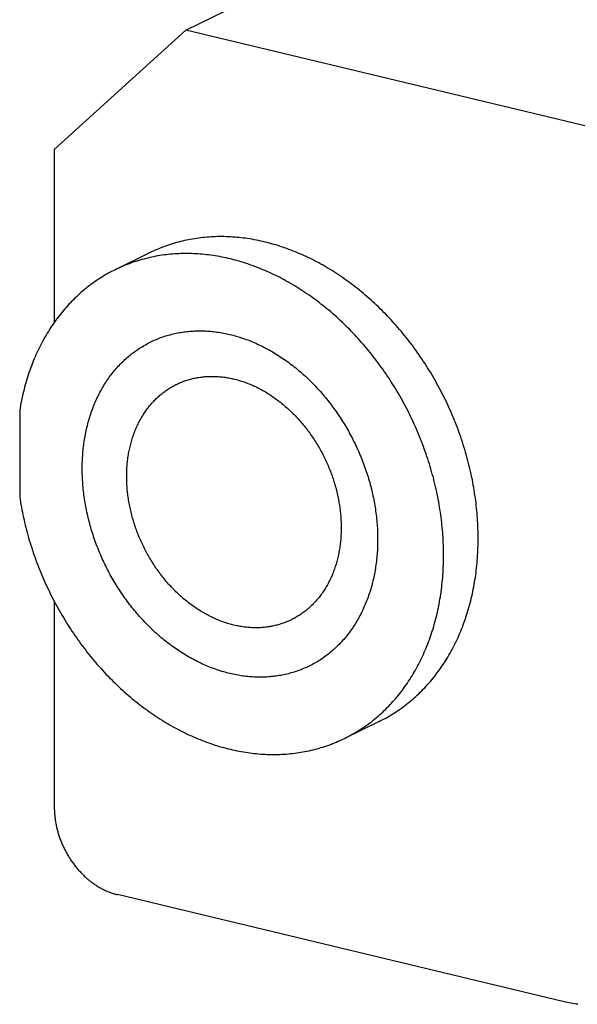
# Model space of a CAD drawing. Header units: inches. Extents: x 0 to 7.33, y -0.04 to 5.67.
# Tile 5 of 12: x 0.87 to 1.3, y 3.31 to 4.08. Entities that reach past the tile are written whole.
import ezdxf

# ---------------------------------------------------------------- set-up
doc = ezdxf.new("R2010")
doc.units = ezdxf.units.IN
doc.header["$LTSCALE"] = 0.403333
doc.header["$MEASUREMENT"] = 0
doc.layers.get('0').update_dxf_attribs({"linetype": 'CONTINUOUS'})

msp = doc.modelspace()

# ---------------------------------------------------------------- linework, layer by layer
at = {"color": 7, "linetype": 'Continuous'}
for p, q in [((0.99739, 4.07121), (1.16545, 4.1533)), ((0.99739, 4.07121), (0.895, 3.97827)), ((1.31277, 3.99568), (0.99739, 4.07121)), ((0.895, 3.97827), (0.895, 3.84366)), ((0.96965, 3.89797), (0.94232, 3.88462)), ((0.86804, 3.77521), (0.86804, 3.7077)), ((0.895, 3.62634), (0.895, 3.46614)), ((1.14801, 3.5328), (1.12105, 3.51964)), ((1.29229, 3.31461), (0.94415, 3.39799))]:
    msp.add_line(p, q, dxfattribs=at)
for points in [[(1.14615, 3.85703), (1.14471, 3.85839), (1.14325, 3.85974), (1.14178, 3.86106), (1.14031, 3.86238), (1.13883, 3.86368), (1.13734, 3.86496), (1.13584, 3.86623), (1.13433, 3.86748), (1.13282, 3.86871), (1.13129, 3.86993), (1.12976, 3.87114), (1.12823, 3.87233), (1.12668, 3.8735), (1.12513, 3.87465), (1.12357, 3.87579), (1.12201, 3.87691), (1.12044, 3.87802), (1.11886, 3.87911), (1.11727, 3.88018), (1.11568, 3.88123), (1.11409, 3.88227), (1.11248, 3.88329), (1.11088, 3.88429), (1.10926, 3.88528), (1.10765, 3.88625), (1.10602, 3.8872), (1.10439, 3.88813), (1.10276, 3.88904), (1.10112, 3.88994), (1.09948, 3.89082), (1.09784, 3.89168), (1.09619, 3.89252), (1.09453, 3.89334), (1.09287, 3.89414), (1.09121, 3.89493), (1.08955, 3.8957), (1.08788, 3.89645), (1.08621, 3.89718), (1.08454, 3.89789), (1.08286, 3.89858), (1.08118, 3.89925), (1.0795, 3.89991), (1.07782, 3.90054), (1.07613, 3.90116), (1.07444, 3.90175), (1.07276, 3.90233), (1.07107, 3.90289), (1.06937, 3.90342), (1.06768, 3.90394), (1.06599, 3.90444), (1.06429, 3.90492), (1.0626, 3.90538), (1.0609, 3.90582), (1.05921, 3.90624), (1.05751, 3.90664), (1.05582, 3.90702), (1.05412, 3.90738), (1.05243, 3.90773), (1.05074, 3.90805), (1.04904, 3.90835), (1.04735, 3.90863), (1.04566, 3.90889), (1.04397, 3.90913), (1.04228, 3.90935), (1.0406, 3.90955), (1.03891, 3.90973), (1.03723, 3.90989), (1.03555, 3.91003), (1.03387, 3.91015), (1.0322, 3.91025), (1.03053, 3.91033), (1.02886, 3.91039), (1.02719, 3.91043), (1.02553, 3.91045), (1.02387, 3.91045), (1.02221, 3.91043), (1.02056, 3.91038), (1.01891, 3.91032), (1.01727, 3.91024), (1.01563, 3.91014), (1.014, 3.91001), (1.01236, 3.90987), (1.01074, 3.90971), (1.00912, 3.90952), (1.0075, 3.90932), (1.00589, 3.9091), (1.00429, 3.90885), (1.00269, 3.90859), (1.0011, 3.90831), (0.99951, 3.908), (0.99793, 3.90768), (0.99635, 3.90734), (0.99479, 3.90697), (0.99322, 3.90659), (0.99167, 3.90618), (0.99012, 3.90576), (0.98858, 3.90532), (0.98705, 3.90486), (0.98552, 3.90437), (0.984, 3.90387), (0.98249, 3.90335), (0.98099, 3.90281), (0.9795, 3.90225), (0.97801, 3.90167), (0.97653, 3.90107), (0.97506, 3.90045), (0.9736, 3.89982), (0.97215, 3.89916), (0.97071, 3.89848), (0.96965, 3.89797)], [(1.1192, 3.84386), (1.11775, 3.84522), (1.11629, 3.84657), (1.11483, 3.8479), (1.11335, 3.84921), (1.11187, 3.85051), (1.11038, 3.85179), (1.10888, 3.85306), (1.10737, 3.85431), (1.10586, 3.85555), (1.10434, 3.85677), (1.10281, 3.85797), (1.10127, 3.85916), (1.09972, 3.86033), (1.09817, 3.86149), (1.09661, 3.86262), (1.09505, 3.86375), (1.09348, 3.86485), (1.0919, 3.86594), (1.09031, 3.86701), (1.08872, 3.86807), (1.08713, 3.8691), (1.08553, 3.87012), (1.08392, 3.87113), (1.08231, 3.87211), (1.08069, 3.87308), (1.07906, 3.87403), (1.07744, 3.87496), (1.0758, 3.87587), (1.07417, 3.87677), (1.07252, 3.87765), (1.07088, 3.87851), (1.06923, 3.87935), (1.06757, 3.88017), (1.06592, 3.88098), (1.06425, 3.88176), (1.06259, 3.88253), (1.06092, 3.88328), (1.05925, 3.88401), (1.05758, 3.88472), (1.0559, 3.88541), (1.05422, 3.88608), (1.05254, 3.88674), (1.05086, 3.88737), (1.04917, 3.88799), (1.04749, 3.88858), (1.0458, 3.88916), (1.04411, 3.88972), (1.04242, 3.89026), (1.04072, 3.89078), (1.03903, 3.89127), (1.03734, 3.89175), (1.03564, 3.89221), (1.03395, 3.89265), (1.03225, 3.89307), (1.03056, 3.89347), (1.02886, 3.89386), (1.02717, 3.89422), (1.02547, 3.89456), (1.02378, 3.89488), (1.02208, 3.89518), (1.02039, 3.89546), (1.0187, 3.89572), (1.01701, 3.89596), (1.01532, 3.89618), (1.01364, 3.89638), (1.01195, 3.89656), (1.01027, 3.89672), (1.00859, 3.89686), (1.00691, 3.89698), (1.00524, 3.89708), (1.00357, 3.89716), (1.0019, 3.89722), (1.00023, 3.89726), (0.99857, 3.89728), (0.99691, 3.89728), (0.99525, 3.89726), (0.9936, 3.89722), (0.99196, 3.89715), (0.99031, 3.89707), (0.98867, 3.89697), (0.98704, 3.89685), (0.98541, 3.8967), (0.98378, 3.89654), (0.98216, 3.89636), (0.98055, 3.89615), (0.97894, 3.89593), (0.97733, 3.89569), (0.97573, 3.89542), (0.97414, 3.89514), (0.97255, 3.89483), (0.97097, 3.89451), (0.9694, 3.89417), (0.96783, 3.8938), (0.96627, 3.89342), (0.96471, 3.89302), (0.96316, 3.89259), (0.96162, 3.89215), (0.96009, 3.89169), (0.95856, 3.89121), (0.95705, 3.8907), (0.95554, 3.89018), (0.95403, 3.88964), (0.95254, 3.88908), (0.95105, 3.8885), (0.94957, 3.8879), (0.94811, 3.88729), (0.94664, 3.88665), (0.94519, 3.88599), (0.94375, 3.88532), (0.94269, 3.8848)], [(0.94232, 3.88462), (0.94089, 3.88391), (0.93948, 3.88317), (0.93807, 3.88242), (0.93668, 3.88165), (0.93529, 3.88087), (0.93391, 3.88006), (0.93255, 3.87923), (0.93119, 3.87839), (0.92985, 3.87753), (0.92851, 3.87665), (0.92719, 3.87575), (0.92588, 3.87483), (0.92458, 3.8739), (0.92329, 3.87295), (0.92201, 3.87198), (0.92074, 3.87099), (0.91948, 3.86998), (0.91824, 3.86896), (0.91701, 3.86792), (0.91578, 3.86686), (0.91458, 3.86579), (0.91338, 3.8647), (0.91219, 3.86359), (0.91102, 3.86247), (0.90986, 3.86133), (0.90872, 3.86017), (0.90758, 3.85899), (0.90646, 3.8578), (0.90535, 3.8566), (0.90426, 3.85538), (0.90318, 3.85414), (0.90211, 3.85288), (0.90105, 3.85161), (0.90001, 3.85033), (0.89898, 3.84903), (0.89797, 3.84771), (0.89697, 3.84638), (0.89598, 3.84504), (0.89501, 3.84367), (0.89405, 3.8423), (0.89311, 3.84091), (0.89218, 3.83951), (0.89127, 3.83809), (0.89037, 3.83665), (0.88948, 3.83521), (0.88861, 3.83375), (0.88775, 3.83227), (0.88691, 3.83079), (0.88609, 3.82929), (0.88528, 3.82777), (0.88448, 3.82624), (0.8837, 3.8247), (0.88294, 3.82315), (0.88219, 3.82159), (0.88145, 3.82001), (0.88073, 3.81842), (0.88003, 3.81682), (0.87935, 3.8152), (0.87867, 3.81358), (0.87802, 3.81194), (0.87738, 3.81029), (0.87676, 3.80863), (0.87615, 3.80696), (0.87556, 3.80528), (0.87499, 3.80359), (0.87443, 3.80189), (0.87389, 3.80017), (0.87336, 3.79845), (0.87285, 3.79672), (0.87236, 3.79498), (0.87188, 3.79322), (0.87142, 3.79146), (0.87098, 3.78969), (0.87055, 3.78791), (0.87014, 3.78612), (0.86975, 3.78432), (0.86938, 3.78252), (0.86902, 3.7807), (0.86867, 3.77888), (0.86835, 3.77705), (0.86804, 3.77521)], [(1.14801, 3.5328), (1.14902, 3.5333), (1.15044, 3.53403), (1.15185, 3.53477), (1.15325, 3.53553), (1.15465, 3.5363), (1.15603, 3.5371), (1.1574, 3.53792), (1.15876, 3.53875), (1.16011, 3.5396), (1.16145, 3.54047), (1.16278, 3.54136), (1.1641, 3.54227), (1.16541, 3.54319), (1.1667, 3.54413), (1.16799, 3.54509), (1.16926, 3.54607), (1.17053, 3.54707), (1.17178, 3.54808), (1.17302, 3.54911), (1.17424, 3.55016), (1.17546, 3.55122), (1.17666, 3.5523), (1.17785, 3.5534), (1.17903, 3.55452), (1.1802, 3.55565), (1.18135, 3.5568), (1.18249, 3.55796), (1.18362, 3.55914), (1.18474, 3.56034), (1.18584, 3.56155), (1.18693, 3.56278), (1.18801, 3.56403), (1.18907, 3.56529), (1.19012, 3.56657), (1.19115, 3.56786), (1.19217, 3.56917), (1.19318, 3.57049), (1.19418, 3.57183), (1.19516, 3.57318), (1.19612, 3.57455), (1.19707, 3.57593), (1.19801, 3.57732), (1.19893, 3.57874), (1.19984, 3.58016), (1.20073, 3.5816), (1.20161, 3.58305), (1.20248, 3.58452), (1.20333, 3.586), (1.20416, 3.58749), (1.20498, 3.589), (1.20578, 3.59052), (1.20657, 3.59205), (1.20734, 3.5936), (1.2081, 3.59515), (1.20884, 3.59673), (1.20957, 3.59831), (1.21028, 3.5999), (1.21098, 3.60151), (1.21166, 3.60313), (1.21232, 3.60476), (1.21297, 3.6064), (1.2136, 3.60806), (1.21422, 3.60972), (1.21482, 3.6114), (1.2154, 3.61308), (1.21597, 3.61478), (1.21652, 3.61649), (1.21705, 3.6182), (1.21757, 3.61993), (1.21807, 3.62167), (1.21856, 3.62342), (1.21903, 3.62517), (1.21948, 3.62694), (1.21991, 3.62871), (1.22033, 3.6305), (1.22073, 3.63229), (1.22112, 3.63409), (1.22149, 3.6359), (1.22184, 3.63772), (1.22217, 3.63955), (1.22249, 3.64138), (1.22279, 3.64322), (1.22308, 3.64507), (1.22334, 3.64693), (1.22359, 3.64879), (1.22382, 3.65067), (1.22404, 3.65254), (1.22424, 3.65443), (1.22442, 3.65632), (1.22458, 3.65821), (1.22473, 3.66012), (1.22486, 3.66202), (1.22497, 3.66394), (1.22507, 3.66586), (1.22514, 3.66778), (1.2252, 3.66971), (1.22525, 3.67164), (1.22527, 3.67358), (1.22528, 3.67553), (1.22527, 3.67747), (1.22525, 3.67942), (1.2252, 3.68138), (1.22514, 3.68334), (1.22507, 3.6853), (1.22497, 3.68726), (1.22486, 3.68923), (1.22473, 3.6912), (1.22458, 3.69317), (1.22442, 3.69515), (1.22424, 3.69712), (1.22404, 3.6991), (1.22382, 3.70108), (1.22359, 3.70306), (1.22334, 3.70505), (1.22308, 3.70703), (1.22279, 3.70902), (1.22249, 3.711), (1.22217, 3.71299), (1.22184, 3.71498), (1.22149, 3.71696), (1.22112, 3.71895), (1.22073, 3.72094), (1.22033, 3.72292), (1.21991, 3.72491), (1.21948, 3.72689), (1.21903, 3.72887), (1.21856, 3.73085), (1.21807, 3.73283), (1.21757, 3.73481), (1.21705, 3.73679), (1.21652, 3.73876), (1.21597, 3.74073), (1.2154, 3.7427), (1.21482, 3.74467), (1.21422, 3.74663), (1.2136, 3.74859), (1.21297, 3.75055), (1.21232, 3.7525), (1.21166, 3.75445), (1.21098, 3.75639), (1.21028, 3.75833), (1.20957, 3.76027), (1.20884, 3.7622), (1.2081, 3.76412), (1.20734, 3.76605), (1.20657, 3.76796), (1.20578, 3.76987), (1.20498, 3.77178), (1.20416, 3.77368), (1.20333, 3.77557), (1.20248, 3.77745), (1.20161, 3.77934), (1.20073, 3.78121), (1.19984, 3.78308), (1.19893, 3.78494), (1.19801, 3.78679), (1.19707, 3.78863), (1.19612, 3.79047), (1.19516, 3.7923), (1.19418, 3.79412), (1.19318, 3.79594), (1.19217, 3.79774), (1.19115, 3.79954), (1.19012, 3.80133), (1.18907, 3.8031), (1.18801, 3.80487), (1.18693, 3.80664), (1.18584, 3.80839), (1.18474, 3.81013), (1.18362, 3.81186), (1.18249, 3.81358), (1.18135, 3.81529), (1.1802, 3.81699), (1.17903, 3.81868), (1.17785, 3.82036), (1.17666, 3.82203), (1.17546, 3.82369), (1.17424, 3.82534), (1.17302, 3.82697), (1.17178, 3.8286), (1.17053, 3.83021), (1.16926, 3.83181), (1.16799, 3.8334), (1.1667, 3.83497), (1.16541, 3.83654), (1.1641, 3.83809), (1.16278, 3.83963), (1.16145, 3.84115), (1.16011, 3.84266), (1.15876, 3.84416), (1.1574, 3.84565), (1.15603, 3.84712), (1.15465, 3.84858), (1.15325, 3.85002), (1.15185, 3.85145), (1.15044, 3.85287), (1.14902, 3.85427), (1.14759, 3.85566), (1.14615, 3.85703)], [(1.12105, 3.51964), (1.12206, 3.52014), (1.12348, 3.52086), (1.1249, 3.5216), (1.1263, 3.52236), (1.12769, 3.52314), (1.12907, 3.52393), (1.13044, 3.52475), (1.1318, 3.52558), (1.13315, 3.52643), (1.13449, 3.52731), (1.13582, 3.52819), (1.13714, 3.5291), (1.13845, 3.53002), (1.13974, 3.53097), (1.14103, 3.53193), (1.1423, 3.5329), (1.14357, 3.5339), (1.14482, 3.53491), (1.14606, 3.53594), (1.14729, 3.53699), (1.1485, 3.53805), (1.1497, 3.53914), (1.1509, 3.54023), (1.15207, 3.54135), (1.15324, 3.54248), (1.1544, 3.54363), (1.15554, 3.54479), (1.15666, 3.54598), (1.15778, 3.54717), (1.15888, 3.54839), (1.15997, 3.54962), (1.16105, 3.55086), (1.16211, 3.55212), (1.16316, 3.5534), (1.16419, 3.55469), (1.16522, 3.556), (1.16622, 3.55732), (1.16722, 3.55866), (1.1682, 3.56001), (1.16916, 3.56138), (1.17011, 3.56276), (1.17105, 3.56416), (1.17197, 3.56557), (1.17288, 3.56699), (1.17378, 3.56843), (1.17465, 3.56988), (1.17552, 3.57135), (1.17637, 3.57283), (1.1772, 3.57432), (1.17802, 3.57583), (1.17882, 3.57735), (1.17961, 3.57888), (1.18039, 3.58043), (1.18114, 3.58199), (1.18189, 3.58356), (1.18261, 3.58514), (1.18332, 3.58674), (1.18402, 3.58834), (1.1847, 3.58996), (1.18536, 3.59159), (1.18601, 3.59323), (1.18664, 3.59489), (1.18726, 3.59655), (1.18786, 3.59823), (1.18844, 3.59991), (1.18901, 3.60161), (1.18956, 3.60332), (1.19009, 3.60504), (1.19061, 3.60676), (1.19111, 3.6085), (1.1916, 3.61025), (1.19207, 3.612), (1.19252, 3.61377), (1.19296, 3.61555), (1.19337, 3.61733), (1.19378, 3.61912), (1.19416, 3.62093), (1.19453, 3.62274), (1.19488, 3.62455), (1.19522, 3.62638), (1.19553, 3.62821), (1.19583, 3.63006), (1.19612, 3.63191), (1.19638, 3.63376), (1.19663, 3.63563), (1.19687, 3.6375), (1.19708, 3.63938), (1.19728, 3.64126), (1.19746, 3.64315), (1.19762, 3.64505), (1.19777, 3.64695), (1.1979, 3.64886), (1.19801, 3.65077), (1.19811, 3.65269), (1.19818, 3.65461), (1.19825, 3.65654), (1.19829, 3.65848), (1.19831, 3.66041), (1.19832, 3.66236), (1.19831, 3.6643), (1.19829, 3.66626), (1.19825, 3.66821), (1.19818, 3.67017), (1.19811, 3.67213), (1.19801, 3.67409), (1.1979, 3.67606), (1.19777, 3.67803), (1.19762, 3.68), (1.19746, 3.68198), (1.19728, 3.68396), (1.19708, 3.68593), (1.19687, 3.68792), (1.19663, 3.6899), (1.19638, 3.69188), (1.19612, 3.69387), (1.19583, 3.69585), (1.19553, 3.69784), (1.19522, 3.69982), (1.19488, 3.70181), (1.19453, 3.7038), (1.19416, 3.70578), (1.19378, 3.70777), (1.19337, 3.70975), (1.19296, 3.71174), (1.19252, 3.71372), (1.19207, 3.71571), (1.1916, 3.71769), (1.19111, 3.71967), (1.19061, 3.72164), (1.19009, 3.72362), (1.18956, 3.72559), (1.18901, 3.72757), (1.18844, 3.72953), (1.18786, 3.7315), (1.18726, 3.73346), (1.18664, 3.73542), (1.18601, 3.73738), (1.18536, 3.73933), (1.1847, 3.74128), (1.18402, 3.74322), (1.18332, 3.74516), (1.18261, 3.7471), (1.18189, 3.74903), (1.18114, 3.75096), (1.18039, 3.75288), (1.17961, 3.75479), (1.17882, 3.7567), (1.17802, 3.75861), (1.1772, 3.76051), (1.17637, 3.7624), (1.17552, 3.76429), (1.17465, 3.76617), (1.17378, 3.76804), (1.17288, 3.76991), (1.17197, 3.77177), (1.17105, 3.77362), (1.17011, 3.77547), (1.16916, 3.7773), (1.1682, 3.77913), (1.16722, 3.78095), (1.16622, 3.78277), (1.16522, 3.78457), (1.16419, 3.78637), (1.16316, 3.78816), (1.16211, 3.78994), (1.16105, 3.79171), (1.15997, 3.79347), (1.15888, 3.79522), (1.15778, 3.79696), (1.15666, 3.79869), (1.15554, 3.80041), (1.1544, 3.80213), (1.15324, 3.80383), (1.15207, 3.80552), (1.1509, 3.8072), (1.1497, 3.80887), (1.1485, 3.81052), (1.14729, 3.81217), (1.14606, 3.81381), (1.14482, 3.81543), (1.14357, 3.81704), (1.1423, 3.81864), (1.14103, 3.82023), (1.13974, 3.82181), (1.13845, 3.82337), (1.13714, 3.82492), (1.13582, 3.82646), (1.13449, 3.82798), (1.13315, 3.82949), (1.1318, 3.83099), (1.13044, 3.83248), (1.12907, 3.83395), (1.12769, 3.83541), (1.1263, 3.83685), (1.1249, 3.83829), (1.12348, 3.8397), (1.12206, 3.8411), (1.12064, 3.84249), (1.1192, 3.84386)], [(0.93788, 3.80092), (0.93861, 3.80192), (0.93936, 3.80291), (0.94012, 3.80389), (0.94089, 3.80486), (0.94166, 3.80582), (0.94246, 3.80676), (0.94326, 3.80769), (0.94407, 3.80861), (0.94489, 3.80951), (0.94572, 3.8104), (0.94657, 3.81128), (0.94742, 3.81214), (0.94829, 3.813), (0.94916, 3.81383), (0.95004, 3.81466), (0.95094, 3.81547), (0.95184, 3.81627), (0.95276, 3.81705), (0.95368, 3.81782), (0.95461, 3.81858), (0.95555, 3.81932), (0.9565, 3.82005), (0.95746, 3.82076), (0.95843, 3.82146), (0.95941, 3.82215), (0.9604, 3.82282), (0.96139, 3.82347), (0.96239, 3.82412), (0.96341, 3.82474), (0.96443, 3.82535), (0.96546, 3.82595), (0.96649, 3.82653), (0.96754, 3.8271), (0.96859, 3.82765), (0.96965, 3.82819), (0.97072, 3.82871), (0.97179, 3.82922), (0.97287, 3.82971), (0.97396, 3.83018), (0.97506, 3.83065), (0.97616, 3.83109), (0.97727, 3.83152), (0.97839, 3.83193), (0.97951, 3.83233), (0.98064, 3.83271), (0.98177, 3.83308), (0.98291, 3.83343), (0.98406, 3.83377), (0.98521, 3.83408), (0.98637, 3.83439), (0.98754, 3.83468), (0.98871, 3.83495), (0.98988, 3.8352), (0.99106, 3.83544), (0.99224, 3.83566), (0.99343, 3.83587), (0.99463, 3.83606), (0.99583, 3.83624), (0.99703, 3.8364), (0.99824, 3.83654), (0.99945, 3.83666), (1.00066, 3.83677), (1.00188, 3.83687), (1.0031, 3.83695), (1.00433, 3.83701), (1.00556, 3.83705), (1.00679, 3.83708), (1.00803, 3.83709), (1.00926, 3.83709), (1.0105, 3.83707), (1.01175, 3.83703), (1.01299, 3.83698), (1.01424, 3.83691), (1.01549, 3.83683), (1.01674, 3.83672), (1.018, 3.83661), (1.01925, 3.83647), (1.02051, 3.83632), (1.02177, 3.83616), (1.02303, 3.83597), (1.02429, 3.83578), (1.02555, 3.83556), (1.02682, 3.83533), (1.02808, 3.83508), (1.02934, 3.83482), (1.03061, 3.83454), (1.03187, 3.83425)], [(1.03187, 3.83425), (1.03314, 3.83394), (1.0344, 3.83361), (1.03566, 3.83327), (1.03693, 3.83291), (1.03819, 3.83253), (1.03945, 3.83214), (1.04071, 3.83174), (1.04197, 3.83132), (1.04323, 3.83088), (1.04449, 3.83043), (1.04574, 3.82996), (1.047, 3.82948), (1.04825, 3.82898), (1.0495, 3.82847), (1.05075, 3.82794), (1.05199, 3.82739), (1.05324, 3.82683), (1.05448, 3.82626), (1.05572, 3.82567), (1.05695, 3.82507), (1.05819, 3.82445), (1.05941, 3.82381), (1.06064, 3.82317), (1.06186, 3.8225), (1.06308, 3.82183), (1.0643, 3.82113), (1.06551, 3.82043), (1.06671, 3.81971), (1.06792, 3.81897), (1.06912, 3.81822), (1.07031, 3.81746), (1.0715, 3.81668), (1.07268, 3.81589), (1.07386, 3.81509), (1.07504, 3.81427), (1.07621, 3.81344), (1.07737, 3.8126), (1.07853, 3.81174), (1.07968, 3.81087), (1.08083, 3.80998), (1.08197, 3.80908), (1.08311, 3.80817), (1.08423, 3.80725), (1.08536, 3.80632), (1.08647, 3.80537), (1.08758, 3.80441), (1.08869, 3.80343), (1.08978, 3.80245), (1.09087, 3.80145), (1.09195, 3.80044), (1.09303, 3.79942), (1.09409, 3.79839), (1.09515, 3.79734), (1.09621, 3.79629), (1.09725, 3.79522), (1.09829, 3.79414), (1.09932, 3.79305), (1.10034, 3.79195), (1.10135, 3.79084), (1.10235, 3.78972), (1.10335, 3.78858), (1.10433, 3.78744), (1.10531, 3.78629), (1.10628, 3.78512), (1.10724, 3.78395), (1.10819, 3.78277), (1.10913, 3.78157), (1.11006, 3.78037), (1.11099, 3.77916), (1.1119, 3.77794), (1.1128, 3.77671), (1.1137, 3.77547), (1.11458, 3.77422), (1.11546, 3.77296), (1.11632, 3.7717), (1.11717, 3.77042), (1.11802, 3.76914), (1.11885, 3.76785), (1.11967, 3.76655), (1.12049, 3.76524), (1.12129, 3.76393), (1.12208, 3.76261), (1.12286, 3.76128), (1.12363, 3.75995), (1.12438, 3.7586), (1.12513, 3.75725), (1.12587, 3.7559), (1.12659, 3.75454), (1.1273, 3.75317), (1.128, 3.75179), (1.12869, 3.75041), (1.12937, 3.74903), (1.13004, 3.74763), (1.13069, 3.74624), (1.13133, 3.74483), (1.13196, 3.74342), (1.13258, 3.74201), (1.13319, 3.74059), (1.13378, 3.73917), (1.13436, 3.73774), (1.13493, 3.73631), (1.13549, 3.73488), (1.13603, 3.73344), (1.13656, 3.73199), (1.13708, 3.73055), (1.13759, 3.7291), (1.13808, 3.72764), (1.13856, 3.72619), (1.13903, 3.72473), (1.13948, 3.72327), (1.13992, 3.7218), (1.14035, 3.72033), (1.14077, 3.71887), (1.14117, 3.71739), (1.14156, 3.71592), (1.14194, 3.71445), (1.1423, 3.71297), (1.14265, 3.71149), (1.14299, 3.71001), (1.14331, 3.70853), (1.14362, 3.70705), (1.14391, 3.70557), (1.1442, 3.70409), (1.14446, 3.70261), (1.14472, 3.70113), (1.14496, 3.69965), (1.14519, 3.69817), (1.1454, 3.69669), (1.1456, 3.69521), (1.14579, 3.69373), (1.14596, 3.69225), (1.14612, 3.69077), (1.14627, 3.6893), (1.1464, 3.68782), (1.14652, 3.68635), (1.14662, 3.68488), (1.14671, 3.68341), (1.14679, 3.68195), (1.14685, 3.68048), (1.1469, 3.67902), (1.14693, 3.67756), (1.14696, 3.67611), (1.14696, 3.67466), (1.14696, 3.67321), (1.14693, 3.67176), (1.1469, 3.67032), (1.14685, 3.66888), (1.14679, 3.66745), (1.14671, 3.66602), (1.14662, 3.6646), (1.14652, 3.66318), (1.1464, 3.66176), (1.14627, 3.66035), (1.14612, 3.65894), (1.14596, 3.65754), (1.14579, 3.65615), (1.1456, 3.65476), (1.1454, 3.65338), (1.14519, 3.652), (1.14496, 3.65063), (1.14472, 3.64926), (1.14446, 3.6479), (1.1442, 3.64655), (1.14391, 3.6452), (1.14362, 3.64386), (1.14331, 3.64253), (1.14299, 3.64121), (1.14265, 3.63989), (1.1423, 3.63858), (1.14194, 3.63728), (1.14156, 3.63598), (1.14117, 3.63469), (1.14077, 3.63342), (1.14035, 3.63215), (1.13992, 3.63088), (1.13948, 3.62963), (1.13903, 3.62839), (1.13856, 3.62715), (1.13808, 3.62593), (1.13759, 3.62471), (1.13708, 3.6235), (1.13656, 3.6223), (1.13603, 3.62111), (1.13549, 3.61993), (1.13493, 3.61877), (1.13436, 3.61761), (1.13378, 3.61646), (1.13319, 3.61532), (1.13258, 3.61419), (1.13196, 3.61308), (1.13133, 3.61197), (1.13069, 3.61087), (1.13004, 3.60979), (1.12937, 3.60872), (1.12869, 3.60765), (1.128, 3.6066), (1.1273, 3.60556), (1.12659, 3.60454), (1.12587, 3.60352)], [(1.03187, 3.57019), (1.03061, 3.5705), (1.02934, 3.57083), (1.02808, 3.57117), (1.02682, 3.57153), (1.02555, 3.57191), (1.02429, 3.5723), (1.02303, 3.5727), (1.02177, 3.57312), (1.02051, 3.57356), (1.01925, 3.57401), (1.018, 3.57448), (1.01674, 3.57496), (1.01549, 3.57546), (1.01424, 3.57597), (1.01299, 3.5765), (1.01175, 3.57705), (1.0105, 3.57761), (1.00926, 3.57818), (1.00803, 3.57877), (1.00679, 3.57937), (1.00556, 3.57999), (1.00433, 3.58063), (1.0031, 3.58127), (1.00188, 3.58194), (1.00066, 3.58261), (0.99945, 3.58331), (0.99824, 3.58401), (0.99703, 3.58473), (0.99583, 3.58547), (0.99463, 3.58622), (0.99343, 3.58698), (0.99224, 3.58776), (0.99106, 3.58855), (0.98988, 3.58935), (0.98871, 3.59017), (0.98754, 3.591), (0.98637, 3.59184), (0.98521, 3.5927), (0.98406, 3.59357), (0.98291, 3.59446), (0.98177, 3.59536), (0.98064, 3.59627), (0.97951, 3.59719), (0.97839, 3.59813), (0.97727, 3.59907), (0.97616, 3.60003), (0.97506, 3.60101), (0.97396, 3.60199), (0.97287, 3.60299), (0.97179, 3.604), (0.97072, 3.60502), (0.96965, 3.60605), (0.96859, 3.6071), (0.96754, 3.60815), (0.96649, 3.60922), (0.96546, 3.6103), (0.96443, 3.61139), (0.96341, 3.61249), (0.96239, 3.6136), (0.96139, 3.61472), (0.9604, 3.61586), (0.95941, 3.617), (0.95843, 3.61815), (0.95746, 3.61932), (0.9565, 3.62049), (0.95555, 3.62167), (0.95461, 3.62287), (0.95368, 3.62407), (0.95276, 3.62528), (0.95184, 3.6265), (0.95094, 3.62773), (0.95004, 3.62897), (0.94916, 3.63022), (0.94829, 3.63148), (0.94742, 3.63274), (0.94657, 3.63402), (0.94572, 3.6353), (0.94489, 3.63659), (0.94407, 3.63789), (0.94326, 3.6392), (0.94246, 3.64051), (0.94166, 3.64183), (0.94089, 3.64316), (0.94012, 3.64449), (0.93936, 3.64584), (0.93861, 3.64719), (0.93788, 3.64854), (0.93715, 3.6499), (0.93644, 3.65127), (0.93574, 3.65265), (0.93505, 3.65403), (0.93437, 3.65541), (0.93371, 3.65681), (0.93305, 3.6582), (0.93241, 3.65961), (0.93178, 3.66102), (0.93116, 3.66243), (0.93056, 3.66385), (0.92996, 3.66527), (0.92938, 3.6667), (0.92881, 3.66813), (0.92826, 3.66956), (0.92771, 3.671), (0.92718, 3.67245), (0.92666, 3.67389), (0.92616, 3.67534), (0.92566, 3.6768), (0.92518, 3.67825), (0.92471, 3.67971), (0.92426, 3.68117), (0.92382, 3.68264), (0.92339, 3.68411), (0.92297, 3.68557), (0.92257, 3.68705), (0.92218, 3.68852), (0.92181, 3.68999), (0.92144, 3.69147), (0.92109, 3.69295), (0.92076, 3.69443), (0.92043, 3.69591), (0.92012, 3.69739), (0.91983, 3.69887), (0.91955, 3.70035), (0.91928, 3.70183), (0.91902, 3.70331), (0.91878, 3.70479), (0.91855, 3.70627), (0.91834, 3.70775), (0.91814, 3.70923), (0.91795, 3.71071), (0.91778, 3.71219), (0.91762, 3.71367), (0.91747, 3.71514), (0.91734, 3.71662), (0.91722, 3.71809), (0.91712, 3.71956), (0.91703, 3.72103), (0.91695, 3.72249), (0.91689, 3.72396), (0.91684, 3.72542), (0.91681, 3.72688), (0.91679, 3.72833), (0.91678, 3.72978), (0.91679, 3.73123), (0.91681, 3.73268), (0.91684, 3.73412), (0.91689, 3.73556), (0.91695, 3.73699), (0.91703, 3.73842), (0.91712, 3.73984), (0.91722, 3.74126), (0.91734, 3.74268), (0.91747, 3.74409), (0.91762, 3.7455), (0.91778, 3.7469), (0.91795, 3.74829), (0.91814, 3.74968), (0.91834, 3.75106), (0.91855, 3.75244), (0.91878, 3.75381), (0.91902, 3.75518), (0.91928, 3.75654), (0.91955, 3.75789), (0.91983, 3.75924), (0.92012, 3.76058), (0.92043, 3.76191), (0.92076, 3.76323), (0.92109, 3.76455), (0.92144, 3.76586), (0.92181, 3.76716), (0.92218, 3.76846), (0.92257, 3.76975), (0.92297, 3.77102), (0.92339, 3.77229), (0.92382, 3.77356), (0.92426, 3.77481), (0.92471, 3.77605), (0.92518, 3.77729), (0.92566, 3.77851), (0.92616, 3.77973), (0.92666, 3.78094), (0.92718, 3.78214), (0.92771, 3.78333), (0.92826, 3.78451), (0.92881, 3.78567), (0.92938, 3.78683), (0.92996, 3.78798), (0.93056, 3.78912), (0.93116, 3.79025), (0.93178, 3.79136), (0.93241, 3.79247), (0.93305, 3.79357), (0.93371, 3.79465), (0.93437, 3.79572), (0.93505, 3.79679), (0.93574, 3.79784), (0.93644, 3.79888), (0.93715, 3.7999), (0.93788, 3.80092)], [(0.99021, 3.79539), (0.99064, 3.7956), (0.99149, 3.79599), (0.99234, 3.79638), (0.9932, 3.79675), (0.99406, 3.79711), (0.99493, 3.79745), (0.99581, 3.79778), (0.99669, 3.7981), (0.99757, 3.7984), (0.99847, 3.79869), (0.99936, 3.79897), (1.00027, 3.79924), (1.00117, 3.79949), (1.00208, 3.79972), (1.003, 3.79995), (1.00392, 3.80016), (1.00485, 3.80035), (1.00578, 3.80053), (1.00671, 3.8007), (1.00765, 3.80086), (1.00859, 3.801), (1.00953, 3.80113), (1.01048, 3.80124), (1.01144, 3.80134), (1.01239, 3.80143), (1.01335, 3.8015), (1.01431, 3.80156), (1.01528, 3.8016), (1.01624, 3.80163), (1.01721, 3.80165), (1.01819, 3.80165), (1.01916, 3.80164), (1.02014, 3.80161), (1.02112, 3.80158), (1.0221, 3.80152), (1.02308, 3.80146), (1.02407, 3.80138), (1.02506, 3.80128), (1.02604, 3.80117), (1.02703, 3.80105), (1.02802, 3.80092), (1.02901, 3.80077), (1.03001, 3.8006), (1.031, 3.80043), (1.03199, 3.80024), (1.03299, 3.80003), (1.03398, 3.79982), (1.03497, 3.79958)], [(1.03497, 3.79958), (1.03597, 3.79934), (1.03696, 3.79908), (1.03796, 3.79881), (1.03895, 3.79852), (1.03994, 3.79823), (1.04094, 3.79791), (1.04193, 3.79759), (1.04292, 3.79725), (1.04391, 3.7969), (1.04489, 3.79653), (1.04588, 3.79615), (1.04687, 3.79576), (1.04785, 3.79536), (1.04883, 3.79494), (1.04981, 3.79451), (1.05079, 3.79407), (1.05176, 3.79361), (1.05274, 3.79314), (1.05371, 3.79266), (1.05467, 3.79217), (1.05564, 3.79166), (1.0566, 3.79114), (1.05756, 3.79061), (1.05851, 3.79006), (1.05947, 3.78951), (1.06042, 3.78894), (1.06136, 3.78836), (1.0623, 3.78777), (1.06324, 3.78716), (1.06417, 3.78655), (1.0651, 3.78592), (1.06603, 3.78528), (1.06695, 3.78463), (1.06787, 3.78397), (1.06878, 3.7833), (1.06968, 3.78261), (1.07059, 3.78191), (1.07148, 3.78121), (1.07237, 3.78049), (1.07326, 3.77976), (1.07414, 3.77902), (1.07502, 3.77827), (1.07589, 3.77751), (1.07675, 3.77674), (1.07761, 3.77596), (1.07846, 3.77516), (1.07931, 3.77436), (1.08015, 3.77355), (1.08098, 3.77273), (1.08181, 3.7719), (1.08263, 3.77106), (1.08344, 3.77021), (1.08425, 3.76934), (1.08505, 3.76848), (1.08584, 3.7676), (1.08662, 3.76671), (1.0874, 3.76581), (1.08817, 3.76491), (1.08894, 3.76399), (1.08969, 3.76307), (1.09044, 3.76214), (1.09118, 3.7612), (1.09191, 3.76025), (1.09263, 3.7593), (1.09335, 3.75833), (1.09406, 3.75736), (1.09475, 3.75638), (1.09545, 3.7554), (1.09613, 3.7544), (1.0968, 3.7534), (1.09746, 3.7524), (1.09812, 3.75138), (1.09877, 3.75036), (1.0994, 3.74933), (1.10003, 3.7483), (1.10065, 3.74726), (1.10126, 3.74621), (1.10186, 3.74516), (1.10245, 3.7441), (1.10304, 3.74303), (1.10361, 3.74196), (1.10417, 3.74089), (1.10472, 3.73981), (1.10526, 3.73872), (1.1058, 3.73763), (1.10632, 3.73654), (1.10683, 3.73544), (1.10733, 3.73433), (1.10783, 3.73322), (1.10831, 3.73211), (1.10878, 3.73099), (1.10924, 3.72987), (1.10969, 3.72875), (1.11013, 3.72762), (1.11056, 3.72649), (1.11098, 3.72535), (1.11139, 3.72421), (1.11178, 3.72307), (1.11217, 3.72193), (1.11254, 3.72078), (1.11291, 3.71963), (1.11326, 3.71848), (1.1136, 3.71733), (1.11393, 3.71618), (1.11425, 3.71502), (1.11456, 3.71386), (1.11486, 3.7127), (1.11514, 3.71154), (1.11542, 3.71038), (1.11568, 3.70922), (1.11593, 3.70805), (1.11617, 3.70689), (1.1164, 3.70572), (1.11662, 3.70456), (1.11682, 3.70339), (1.11702, 3.70223), (1.1172, 3.70106), (1.11737, 3.6999), (1.11753, 3.69873), (1.11768, 3.69757), (1.11781, 3.69641), (1.11794, 3.69525), (1.11805, 3.69409), (1.11815, 3.69293), (1.11824, 3.69177), (1.11832, 3.69061), (1.11838, 3.68946), (1.11843, 3.68831), (1.11848, 3.68716), (1.1185, 3.68601), (1.11852, 3.68487), (1.11853, 3.68373), (1.11852, 3.68259), (1.1185, 3.68145), (1.11848, 3.68032), (1.11843, 3.67919), (1.11838, 3.67806), (1.11832, 3.67694), (1.11824, 3.67582), (1.11815, 3.67471), (1.11805, 3.6736), (1.11794, 3.67249), (1.11781, 3.67139), (1.11768, 3.67029), (1.11753, 3.6692), (1.11737, 3.66811), (1.1172, 3.66703), (1.11702, 3.66595), (1.11682, 3.66488), (1.11662, 3.66381), (1.1164, 3.66275), (1.11617, 3.66169), (1.11593, 3.66064), (1.11568, 3.6596), (1.11542, 3.65856), (1.11514, 3.65753), (1.11486, 3.65651), (1.11456, 3.65549), (1.11425, 3.65448), (1.11393, 3.65348), (1.1136, 3.65248), (1.11326, 3.65149), (1.11291, 3.65051), (1.11254, 3.64954), (1.11217, 3.64857), (1.11178, 3.64761), (1.11139, 3.64666), (1.11098, 3.64572), (1.11056, 3.64478), (1.11013, 3.64386), (1.10969, 3.64294), (1.10924, 3.64203), (1.10878, 3.64113), (1.10831, 3.64024), (1.10783, 3.63936), (1.10733, 3.63848), (1.10683, 3.63762), (1.10632, 3.63676), (1.1058, 3.63592), (1.10526, 3.63508), (1.10472, 3.63426), (1.10417, 3.63344), (1.10361, 3.63263), (1.10304, 3.63184), (1.10245, 3.63105), (1.10186, 3.63028), (1.10126, 3.62951), (1.10065, 3.62876), (1.10003, 3.62801), (1.0994, 3.62728), (1.09877, 3.62656), (1.09812, 3.62585), (1.09746, 3.62515), (1.0968, 3.62446), (1.09613, 3.62378), (1.09545, 3.62311), (1.09475, 3.62246), (1.09406, 3.62181), (1.09335, 3.62118)], [(0.9766, 3.78629), (0.97732, 3.78691), (0.97804, 3.78752), (0.97877, 3.78812), (0.97951, 3.7887), (0.98026, 3.78928), (0.98101, 3.78984), (0.98178, 3.79039), (0.98255, 3.79092), (0.98333, 3.79145), (0.98411, 3.79196), (0.9849, 3.79246), (0.9857, 3.79294), (0.98651, 3.79342), (0.98732, 3.79388), (0.98814, 3.79433), (0.98897, 3.79476), (0.9898, 3.79519), (0.99021, 3.79539)], [(1.03497, 3.60789), (1.03398, 3.60813), (1.03299, 3.60839), (1.03199, 3.60866), (1.031, 3.60895), (1.03001, 3.60925), (1.02901, 3.60956), (1.02802, 3.60988), (1.02703, 3.61022), (1.02604, 3.61058), (1.02506, 3.61094), (1.02407, 3.61132), (1.02308, 3.61171), (1.0221, 3.61212), (1.02112, 3.61253), (1.02014, 3.61296), (1.01916, 3.61341), (1.01819, 3.61386), (1.01721, 3.61433), (1.01624, 3.61481), (1.01528, 3.61531), (1.01431, 3.61581), (1.01335, 3.61633), (1.01239, 3.61686), (1.01144, 3.61741), (1.01048, 3.61796), (1.00953, 3.61853), (1.00859, 3.61911), (1.00765, 3.6197), (1.00671, 3.62031), (1.00578, 3.62092), (1.00485, 3.62155), (1.00392, 3.62219), (1.003, 3.62284), (1.00208, 3.6235), (1.00117, 3.62418), (1.00027, 3.62486), (0.99936, 3.62556), (0.99847, 3.62626), (0.99757, 3.62698), (0.99669, 3.62771), (0.99581, 3.62845), (0.99493, 3.6292), (0.99406, 3.62996), (0.9932, 3.63073), (0.99234, 3.63152), (0.99149, 3.63231), (0.99064, 3.63311), (0.9898, 3.63392), (0.98897, 3.63474), (0.98814, 3.63557), (0.98732, 3.63642), (0.98651, 3.63727), (0.9857, 3.63813), (0.9849, 3.639), (0.98411, 3.63988), (0.98333, 3.64076), (0.98255, 3.64166), (0.98178, 3.64257), (0.98101, 3.64348), (0.98026, 3.6444), (0.97951, 3.64533), (0.97877, 3.64627), (0.97804, 3.64722), (0.97732, 3.64818), (0.9766, 3.64914), (0.97589, 3.65011), (0.97519, 3.65109), (0.9745, 3.65207), (0.97382, 3.65307), (0.97315, 3.65407), (0.97248, 3.65508), (0.97183, 3.65609), (0.97118, 3.65711), (0.97055, 3.65814), (0.96992, 3.65917), (0.9693, 3.66022), (0.96869, 3.66126), (0.96809, 3.66231), (0.9675, 3.66337), (0.96691, 3.66444), (0.96634, 3.66551), (0.96578, 3.66658), (0.96523, 3.66766), (0.96469, 3.66875), (0.96415, 3.66984), (0.96363, 3.67094), (0.96312, 3.67204), (0.96262, 3.67314), (0.96212, 3.67425), (0.96164, 3.67536), (0.96117, 3.67648), (0.96071, 3.6776), (0.96026, 3.67873), (0.95982, 3.67985), (0.95939, 3.68099), (0.95897, 3.68212), (0.95856, 3.68326), (0.95817, 3.6844), (0.95778, 3.68554), (0.95741, 3.68669), (0.95704, 3.68784), (0.95669, 3.68899), (0.95635, 3.69014), (0.95602, 3.6913), (0.9557, 3.69245), (0.95539, 3.69361), (0.95509, 3.69477), (0.95481, 3.69593), (0.95453, 3.69709), (0.95427, 3.69826), (0.95402, 3.69942), (0.95378, 3.70058), (0.95355, 3.70175), (0.95333, 3.70291), (0.95313, 3.70408), (0.95293, 3.70524), (0.95275, 3.70641), (0.95258, 3.70757), (0.95242, 3.70874), (0.95227, 3.7099), (0.95214, 3.71106), (0.95201, 3.71223), (0.9519, 3.71339), (0.9518, 3.71454), (0.95171, 3.7157), (0.95163, 3.71686), (0.95157, 3.71801), (0.95152, 3.71916), (0.95147, 3.72031), (0.95145, 3.72146), (0.95143, 3.7226), (0.95142, 3.72375), (0.95143, 3.72488), (0.95145, 3.72602), (0.95147, 3.72715), (0.95152, 3.72828), (0.95157, 3.72941), (0.95163, 3.73053), (0.95171, 3.73165), (0.9518, 3.73277), (0.9519, 3.73388), (0.95201, 3.73498), (0.95214, 3.73609), (0.95227, 3.73718), (0.95242, 3.73828), (0.95258, 3.73936), (0.95275, 3.74045), (0.95293, 3.74152), (0.95313, 3.7426), (0.95333, 3.74366), (0.95355, 3.74472), (0.95378, 3.74578), (0.95402, 3.74683), (0.95427, 3.74787), (0.95453, 3.74891), (0.95481, 3.74994), (0.95509, 3.75096), (0.95539, 3.75198), (0.9557, 3.75299), (0.95602, 3.75399), (0.95635, 3.75499), (0.95669, 3.75598), (0.95704, 3.75696), (0.95741, 3.75794), (0.95778, 3.7589), (0.95817, 3.75986), (0.95856, 3.76081), (0.95897, 3.76175), (0.95939, 3.76269), (0.95982, 3.76362), (0.96026, 3.76453), (0.96071, 3.76544), (0.96117, 3.76634), (0.96164, 3.76723), (0.96212, 3.76812), (0.96262, 3.76899), (0.96312, 3.76985), (0.96363, 3.77071), (0.96415, 3.77155), (0.96469, 3.77239), (0.96523, 3.77321), (0.96578, 3.77403), (0.96634, 3.77484), (0.96691, 3.77563), (0.9675, 3.77642), (0.96809, 3.77719), (0.96869, 3.77796), (0.9693, 3.77871), (0.96992, 3.77946), (0.97055, 3.78019), (0.97118, 3.78091), (0.97183, 3.78163), (0.97248, 3.78233), (0.97315, 3.78302), (0.97382, 3.78369), (0.9745, 3.78436), (0.97519, 3.78502), (0.97589, 3.78566), (0.9766, 3.78629)], [(0.86804, 3.7077), (0.86835, 3.70572), (0.86867, 3.70373), (0.86902, 3.70174), (0.86938, 3.69976), (0.86975, 3.69777), (0.87014, 3.69578), (0.87055, 3.6938), (0.87098, 3.69181), (0.87142, 3.68983), (0.87188, 3.68785), (0.87236, 3.68587), (0.87285, 3.68389), (0.87336, 3.68191), (0.87389, 3.67994), (0.87443, 3.67796), (0.87499, 3.67599), (0.87556, 3.67403), (0.87615, 3.67206), (0.87676, 3.6701), (0.87738, 3.66814), (0.87802, 3.66619), (0.87867, 3.66424), (0.87935, 3.66229), (0.88003, 3.66035), (0.88073, 3.65841), (0.88145, 3.65648), (0.88219, 3.65455), (0.88294, 3.65262), (0.8837, 3.6507), (0.88448, 3.64879), (0.88528, 3.64688), (0.88609, 3.64498), (0.88691, 3.64308), (0.88775, 3.64119), (0.88861, 3.63931), (0.88948, 3.63743), (0.89037, 3.63556), (0.89127, 3.6337), (0.89218, 3.63184), (0.89311, 3.62999), (0.89405, 3.62815), (0.89501, 3.62632), (0.89598, 3.62449), (0.89697, 3.62267), (0.89797, 3.62086), (0.89898, 3.61906), (0.90001, 3.61727), (0.90105, 3.61549), (0.90211, 3.61371), (0.90318, 3.61194), (0.90426, 3.61019), (0.90535, 3.60844), (0.90646, 3.6067), (0.90758, 3.60498), (0.90872, 3.60326), (0.90986, 3.60155), (0.91102, 3.59986), (0.91219, 3.59817), (0.91338, 3.5965), (0.91458, 3.59483), (0.91578, 3.59318), (0.91701, 3.59154), (0.91824, 3.58991), (0.91948, 3.58829), (0.92074, 3.58668), (0.92201, 3.58509), (0.92329, 3.5835), (0.92458, 3.58193), (0.92588, 3.58038), (0.92719, 3.57883), (0.92851, 3.5773), (0.92985, 3.57578), (0.93119, 3.57427), (0.93255, 3.57278), (0.93391, 3.5713), (0.93529, 3.56983), (0.93668, 3.56838), (0.93807, 3.56694), (0.93948, 3.56552), (0.94089, 3.56411), (0.94232, 3.56271), (0.94375, 3.56133), (0.94519, 3.55997), (0.94664, 3.55861), (0.94811, 3.55728), (0.94957, 3.55595), (0.95105, 3.55465), (0.95254, 3.55336), (0.95403, 3.55208), (0.95554, 3.55082), (0.95705, 3.54957), (0.95856, 3.54835), (0.96009, 3.54713), (0.96162, 3.54594), (0.96316, 3.54475), (0.96471, 3.54359), (0.96627, 3.54244), (0.96783, 3.54131), (0.9694, 3.5402), (0.97097, 3.5391), (0.97255, 3.53802), (0.97414, 3.53695), (0.97573, 3.53591), (0.97733, 3.53488), (0.97894, 3.53387), (0.98055, 3.53287), (0.98216, 3.53189), (0.98378, 3.53093), (0.98541, 3.52999), (0.98704, 3.52907), (0.98867, 3.52816), (0.99031, 3.52728), (0.99196, 3.52641), (0.9936, 3.52555), (0.99525, 3.52472), (0.99691, 3.52391), (0.99857, 3.52311), (1.00023, 3.52233), (1.0019, 3.52157), (1.00357, 3.52083), (1.00524, 3.52011), (1.00691, 3.51941), (1.00859, 3.51873), (1.01027, 3.51806), (1.01195, 3.51742), (1.01364, 3.51679), (1.01532, 3.51618), (1.01701, 3.5156), (1.0187, 3.51503), (1.02039, 3.51448), (1.02208, 3.51395), (1.02378, 3.51344), (1.02547, 3.51295), (1.02717, 3.51248), (1.02886, 3.51203), (1.03056, 3.5116), (1.03225, 3.51118), (1.03395, 3.51079), (1.03564, 3.51042), (1.03734, 3.51007), (1.03903, 3.50974), (1.04072, 3.50942), (1.04242, 3.50913), (1.04411, 3.50886), (1.0458, 3.50861), (1.04749, 3.50838), (1.04917, 3.50817), (1.05086, 3.50797), (1.05254, 3.5078), (1.05422, 3.50765), (1.0559, 3.50752), (1.05758, 3.50741), (1.05925, 3.50732), (1.06092, 3.50725), (1.06259, 3.5072), (1.06425, 3.50717), (1.06592, 3.50716), (1.06757, 3.50717), (1.06923, 3.5072), (1.07088, 3.50725), (1.07252, 3.50732), (1.07417, 3.50741), (1.0758, 3.50752), (1.07744, 3.50766), (1.07906, 3.50781), (1.08069, 3.50798), (1.08231, 3.50817), (1.08392, 3.50838), (1.08553, 3.50862), (1.08713, 3.50887), (1.08872, 3.50914), (1.09031, 3.50944), (1.0919, 3.50975), (1.09348, 3.51008), (1.09505, 3.51043), (1.09661, 3.51081), (1.09817, 3.5112), (1.09972, 3.51161), (1.10127, 3.51204), (1.10281, 3.51249), (1.10434, 3.51296), (1.10586, 3.51346), (1.10737, 3.51397), (1.10888, 3.5145), (1.11038, 3.51505), (1.11187, 3.51562), (1.11335, 3.5162), (1.11483, 3.51681), (1.11629, 3.51744), (1.11775, 3.51808), (1.1192, 3.51875), (1.12064, 3.51943), (1.12105, 3.51964)], [(1.09335, 3.62118), (1.09263, 3.62056), (1.09191, 3.61995), (1.09118, 3.61935), (1.09044, 3.61877), (1.08969, 3.61819), (1.08894, 3.61763), (1.08817, 3.61709), (1.0874, 3.61655), (1.08662, 3.61602), (1.08584, 3.61551), (1.08505, 3.61501), (1.08425, 3.61453), (1.08344, 3.61405), (1.08263, 3.61359), (1.08181, 3.61314), (1.08098, 3.61271), (1.08015, 3.61228), (1.07974, 3.61209)], [(1.07974, 3.61209), (1.07931, 3.61188), (1.07846, 3.61148), (1.07761, 3.61109), (1.07675, 3.61072), (1.07589, 3.61037), (1.07502, 3.61002), (1.07414, 3.60969), (1.07326, 3.60937), (1.07237, 3.60907), (1.07148, 3.60878), (1.07059, 3.6085), (1.06968, 3.60824), (1.06878, 3.60799), (1.06787, 3.60775), (1.06695, 3.60753), (1.06603, 3.60732), (1.0651, 3.60712), (1.06417, 3.60694), (1.06324, 3.60677), (1.0623, 3.60661), (1.06136, 3.60647), (1.06042, 3.60635), (1.05947, 3.60623), (1.05851, 3.60613), (1.05756, 3.60605), (1.0566, 3.60597), (1.05564, 3.60592), (1.05467, 3.60587), (1.05371, 3.60584), (1.05274, 3.60582), (1.05176, 3.60582), (1.05079, 3.60583), (1.04981, 3.60586), (1.04883, 3.6059), (1.04785, 3.60595), (1.04687, 3.60602), (1.04588, 3.6061), (1.04489, 3.60619), (1.04391, 3.6063), (1.04292, 3.60642), (1.04193, 3.60655), (1.04094, 3.6067), (1.03994, 3.60687), (1.03895, 3.60704), (1.03796, 3.60723), (1.03696, 3.60744), (1.03597, 3.60766), (1.03497, 3.60789)], [(1.12587, 3.60352), (1.12513, 3.60252), (1.12438, 3.60153), (1.12363, 3.60055), (1.12286, 3.59958), (1.12208, 3.59862), (1.12129, 3.59768), (1.12049, 3.59675), (1.11967, 3.59583), (1.11885, 3.59493), (1.11802, 3.59404), (1.11717, 3.59316), (1.11632, 3.5923), (1.11546, 3.59144), (1.11458, 3.59061), (1.1137, 3.58978), (1.1128, 3.58897), (1.1119, 3.58817), (1.11099, 3.58739), (1.11006, 3.58662), (1.10913, 3.58586), (1.10819, 3.58512), (1.10724, 3.58439), (1.10628, 3.58368), (1.10531, 3.58298), (1.10433, 3.58229), (1.10335, 3.58162), (1.10235, 3.58097), (1.10135, 3.58032), (1.10034, 3.5797), (1.09932, 3.57909), (1.09829, 3.57849), (1.09725, 3.57791), (1.09621, 3.57734), (1.09515, 3.57679), (1.09409, 3.57625), (1.09303, 3.57573), (1.09195, 3.57522), (1.09087, 3.57473), (1.08978, 3.57426), (1.08869, 3.5738), (1.08758, 3.57335), (1.08647, 3.57292), (1.08536, 3.57251), (1.08423, 3.57211), (1.08311, 3.57173), (1.08197, 3.57136), (1.08083, 3.57101), (1.07968, 3.57067), (1.07853, 3.57036), (1.07737, 3.57005), (1.07621, 3.56976), (1.07504, 3.56949), (1.07386, 3.56924), (1.07268, 3.569), (1.0715, 3.56878), (1.07031, 3.56857), (1.06912, 3.56838), (1.06792, 3.5682), (1.06671, 3.56804), (1.06551, 3.5679), (1.0643, 3.56778), (1.06308, 3.56767), (1.06186, 3.56757), (1.06064, 3.56749), (1.05941, 3.56743), (1.05819, 3.56739), (1.05695, 3.56736), (1.05572, 3.56735), (1.05448, 3.56735), (1.05324, 3.56737), (1.05199, 3.56741), (1.05075, 3.56746), (1.0495, 3.56753), (1.04825, 3.56761), (1.047, 3.56772), (1.04574, 3.56783), (1.04449, 3.56797), (1.04323, 3.56812), (1.04197, 3.56828), (1.04071, 3.56847), (1.03945, 3.56866), (1.03819, 3.56888), (1.03693, 3.56911), (1.03566, 3.56936), (1.0344, 3.56962), (1.03314, 3.5699), (1.03187, 3.57019)], [(0.895, 3.46614), (0.895, 3.46536), (0.89502, 3.46458), (0.89504, 3.4638), (0.89507, 3.46301), (0.89512, 3.46223), (0.89517, 3.46144), (0.89523, 3.46065), (0.8953, 3.45986), (0.89538, 3.45907), (0.89546, 3.45828), (0.89556, 3.45749), (0.89567, 3.4567), (0.89579, 3.4559), (0.89591, 3.45511), (0.89605, 3.45432), (0.89619, 3.45352), (0.89634, 3.45273), (0.8965, 3.45194), (0.89667, 3.45114), (0.89685, 3.45035), (0.89704, 3.44956), (0.89724, 3.44877), (0.89745, 3.44798), (0.89766, 3.44719), (0.89789, 3.44641), (0.89812, 3.44562), (0.89836, 3.44484), (0.89861, 3.44406), (0.89887, 3.44328), (0.89914, 3.4425), (0.89941, 3.44172), (0.8997, 3.44095), (0.89999, 3.44018), (0.90029, 3.43941), (0.9006, 3.43865), (0.90092, 3.43788), (0.90125, 3.43713), (0.90158, 3.43637), (0.90193, 3.43562), (0.90228, 3.43487), (0.90264, 3.43412), (0.903, 3.43338), (0.90338, 3.43265), (0.90376, 3.43191), (0.90415, 3.43118), (0.90455, 3.43046), (0.90495, 3.42974), (0.90536, 3.42903), (0.90578, 3.42831), (0.90621, 3.42761), (0.90664, 3.42691), (0.90708, 3.42621), (0.90753, 3.42552), (0.90799, 3.42484), (0.90845, 3.42416), (0.90892, 3.42349), (0.90939, 3.42282), (0.90988, 3.42216), (0.91037, 3.42151), (0.91086, 3.42086), (0.91136, 3.42022), (0.91187, 3.41958), (0.91238, 3.41895), (0.9129, 3.41833), (0.91343, 3.41771), (0.91396, 3.4171), (0.9145, 3.4165), (0.91504, 3.41591), (0.91559, 3.41532), (0.91614, 3.41474), (0.9167, 3.41417), (0.91727, 3.4136), (0.91784, 3.41305), (0.91841, 3.4125), (0.91899, 3.41196), (0.91957, 3.41142), (0.92016, 3.4109), (0.92076, 3.41038), (0.92135, 3.40987), (0.92196, 3.40937), (0.92256, 3.40888), (0.92317, 3.4084), (0.92379, 3.40793), (0.92441, 3.40746), (0.92503, 3.40701), (0.92565, 3.40656), (0.92628, 3.40612), (0.92691, 3.40569), (0.92755, 3.40527), (0.92819, 3.40486), (0.92883, 3.40446), (0.92948, 3.40407), (0.93012, 3.40369), (0.93077, 3.40332), (0.93143, 3.40295), (0.93208, 3.4026), (0.93274, 3.40226), (0.9334, 3.40192), (0.93406, 3.4016), (0.93473, 3.40129), (0.93539, 3.40098), (0.93606, 3.40069), (0.93673, 3.40041), (0.9374, 3.40014), (0.93807, 3.39987), (0.93874, 3.39962), (0.93941, 3.39938), (0.94009, 3.39915), (0.94076, 3.39893), (0.94144, 3.39872), (0.94212, 3.39852), (0.94279, 3.39833), (0.94347, 3.39815), (0.94415, 3.39799)], [(1.30285, 3.3126), (1.30153, 3.3128), (1.30021, 3.31301), (1.29889, 3.31323), (1.29757, 3.31348), (1.29625, 3.31373), (1.29493, 3.31401), (1.29361, 3.3143), (1.29229, 3.31461)]]:
    msp.add_lwpolyline(points, dxfattribs=at)

doc.saveas('drawing.dxf')
